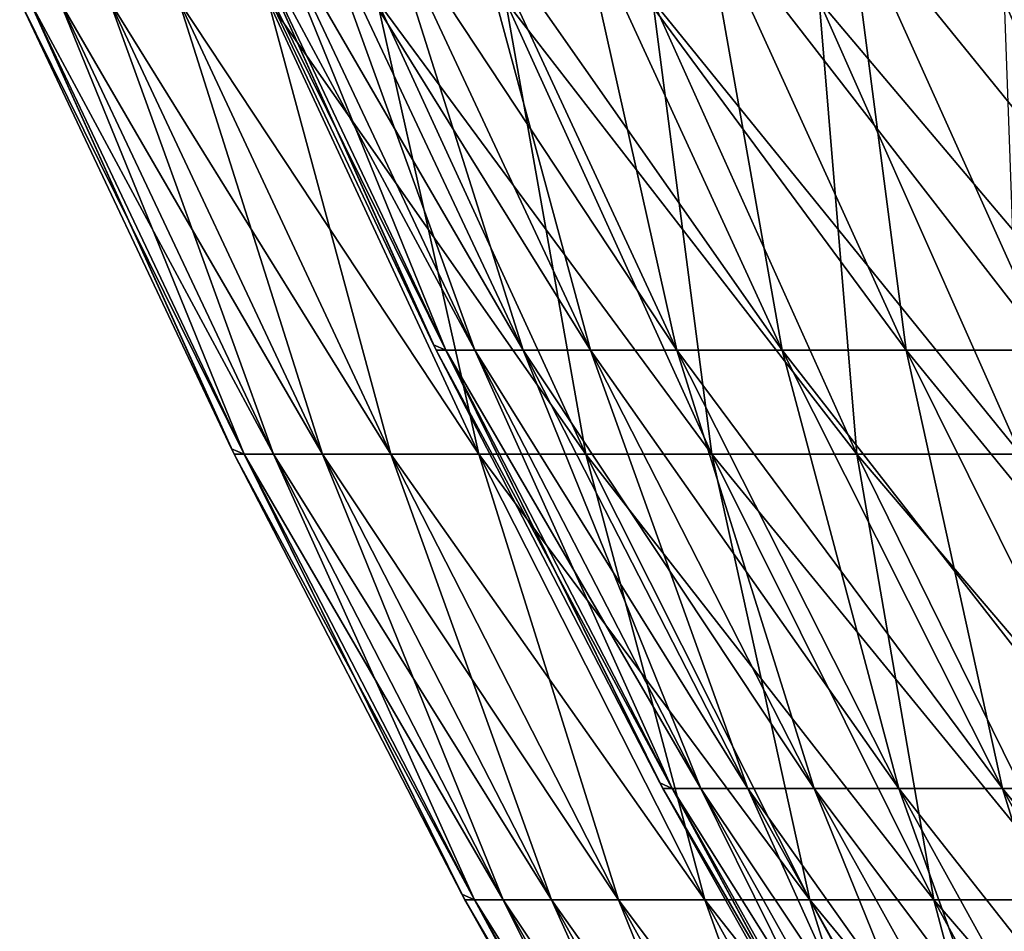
# Model space of a CAD drawing. Header units: millimetres. Extents: x -125 to 125, y 3898 to 4025.
# Tile 6 of 256: x -114 to -105, y 3965 to 3973. Entities that reach past the tile are written whole.
import ezdxf

# ---------------------------------------------------------------- set-up
doc = ezdxf.new("R2010")
doc.units = ezdxf.units.MM
doc.header["$LTSCALE"] = 2.2935
for name, color, linetype in [('2', 7, 'CONTINUOUS'), ('3', 7, 'CONTINUOUS'), ('4', 7, 'CONTINUOUS'), ('5', 7, 'CONTINUOUS')]:
    doc.layers.add(name, color=color, linetype=linetype)

msp = doc.modelspace()

# ---------------------------------------------------------------- linework, layer by layer
at = {"layer": '2', "color": 36, "linetype": 'Continuous', "true_color": 0x833d1e}
for points in [[(-112.0529, 3969.6002), (-111.9431, 3969.5527, 4.3983), (-113.9194, 3973.5474), (-112.0529, 3969.6002)], [(-113.9194, 3973.5474), (-111.9431, 3969.5527, 4.3983), (-113.8316, 3973.5474, 4.4725), (-113.9194, 3973.5474)], [(-111.9431, 3969.5527, 4.3983), (-111.6841, 3969.5527, 8.7897), (-113.8316, 3973.5474, 4.4725), (-111.9431, 3969.5527, 4.3983)], [(-113.8316, 3973.5474, 4.4725), (-111.6841, 3969.5527, 8.7897), (-113.5682, 3973.5474, 8.938), (-113.8316, 3973.5474, 4.4725)], [(-111.6841, 3969.5527, 8.7897), (-111.2529, 3969.5527, 13.1676), (-113.5682, 3973.5474, 8.938), (-111.6841, 3969.5527, 8.7897)], [(-113.5682, 3973.5474, 8.938), (-111.2529, 3969.5527, 13.1676), (-113.1297, 3973.5474, 13.3898), (-113.5682, 3973.5474, 8.938)], [(-111.2529, 3969.5527, 13.1676), (-110.6502, 3969.5527, 17.5253), (-113.1297, 3973.5474, 13.3898), (-111.2529, 3969.5527, 13.1676)], [(-113.1297, 3973.5474, 13.3898), (-110.6502, 3969.5527, 17.5253), (-112.5168, 3973.5474, 17.8209), (-113.1297, 3973.5474, 13.3898)], [(-110.6502, 3969.5527, 17.5253), (-109.8768, 3969.5527, 21.8559), (-112.5168, 3973.5474, 17.8209), (-110.6502, 3969.5527, 17.5253)], [(-112.5168, 3973.5474, 17.8209), (-109.8768, 3969.5527, 21.8559), (-111.7305, 3973.5474, 22.2246), (-112.5168, 3973.5474, 17.8209)], [(-109.8768, 3969.5527, 21.8559), (-108.934, 3969.5527, 26.1528), (-111.7305, 3973.5474, 22.2246), (-109.8768, 3969.5527, 21.8559)], [(-111.7305, 3973.5474, 22.2246), (-108.934, 3969.5527, 26.1528), (-110.7718, 3973.5474, 26.594), (-111.7305, 3973.5474, 22.2246)], [(-108.934, 3969.5527, 26.1528), (-107.8233, 3969.5527, 30.4093), (-110.7718, 3973.5474, 26.594), (-108.934, 3969.5527, 26.1528)], [(-110.7718, 3973.5474, 26.594), (-107.8233, 3969.5527, 30.4093), (-109.6423, 3973.5474, 30.9223), (-110.7718, 3973.5474, 26.594)], [(-107.8233, 3969.5527, 30.4093), (-106.5463, 3969.5527, 34.619), (-109.6423, 3973.5474, 30.9223), (-107.8233, 3969.5527, 30.4093)], [(-109.6423, 3973.5474, 30.9223), (-106.5463, 3969.5527, 34.619), (-108.3438, 3973.5474, 35.203), (-109.6423, 3973.5474, 30.9223)], [(-106.5463, 3969.5527, 34.619), (-105.105, 3969.5527, 38.7753), (-108.3438, 3973.5474, 35.203), (-106.5463, 3969.5527, 34.619)], [(-108.3438, 3973.5474, 35.203), (-105.105, 3969.5527, 38.7753), (-106.8782, 3973.5474, 39.4294), (-108.3438, 3973.5474, 35.203)], [(-105.105, 3969.5527, 38.7753), (-103.5017, 3969.5527, 42.8718), (-106.8782, 3973.5474, 39.4294), (-105.105, 3969.5527, 38.7753)], [(-106.8782, 3973.5474, 39.4294), (-103.5017, 3969.5527, 42.8718), (-105.2478, 3973.5474, 43.5951), (-106.8782, 3973.5474, 39.4294)], [(-103.5017, 3969.5527, 42.8718), (-101.7388, 3969.5527, 46.9022), (-105.2478, 3973.5474, 43.5951), (-103.5017, 3969.5527, 42.8718)], [(-105.2478, 3973.5474, 43.5951), (-101.7388, 3969.5527, 46.9022), (-103.4551, 3973.5474, 47.6935), (-105.2478, 3973.5474, 43.5951)], [(-112.0294, 3969.5527), (-111.9431, 3969.5527, 4.3983), (-112.0529, 3969.6002), (-112.0294, 3969.5527)], [(-110.0267, 3965.6778), (-109.9146, 3965.6273, 4.3186), (-112.0294, 3969.5527), (-110.0267, 3965.6778)], [(-112.0294, 3969.5527), (-109.9146, 3965.6273, 4.3186), (-111.9431, 3969.5527, 4.3983), (-112.0294, 3969.5527)], [(-109.9146, 3965.6273, 4.3186), (-109.6604, 3965.6273, 8.6305), (-111.9431, 3969.5527, 4.3983), (-109.9146, 3965.6273, 4.3186)], [(-111.9431, 3969.5527, 4.3983), (-109.6604, 3965.6273, 8.6305), (-111.6841, 3969.5527, 8.7897), (-111.9431, 3969.5527, 4.3983)], [(-109.6604, 3965.6273, 8.6305), (-109.237, 3965.6273, 12.929), (-111.6841, 3969.5527, 8.7897), (-109.6604, 3965.6273, 8.6305)], [(-111.6841, 3969.5527, 8.7897), (-109.237, 3965.6273, 12.929), (-111.2529, 3969.5527, 13.1676), (-111.6841, 3969.5527, 8.7897)], [(-109.237, 3965.6273, 12.929), (-108.6452, 3965.6273, 17.2077), (-111.2529, 3969.5527, 13.1676), (-109.237, 3965.6273, 12.929)], [(-111.2529, 3969.5527, 13.1676), (-108.6452, 3965.6273, 17.2077), (-110.6502, 3969.5527, 17.5253), (-111.2529, 3969.5527, 13.1676)], [(-108.6452, 3965.6273, 17.2077), (-107.8858, 3965.6273, 21.4598), (-110.6502, 3969.5527, 17.5253), (-108.6452, 3965.6273, 17.2077)], [(-110.6502, 3969.5527, 17.5253), (-107.8858, 3965.6273, 21.4598), (-109.8768, 3969.5527, 21.8559), (-110.6502, 3969.5527, 17.5253)], [(-107.8858, 3965.6273, 21.4598), (-106.9602, 3965.6273, 25.6789), (-109.8768, 3969.5527, 21.8559), (-107.8858, 3965.6273, 21.4598)], [(-109.8768, 3969.5527, 21.8559), (-106.9602, 3965.6273, 25.6789), (-108.934, 3969.5527, 26.1528), (-109.8768, 3969.5527, 21.8559)], [(-106.9602, 3965.6273, 25.6789), (-105.8695, 3965.6273, 29.8583), (-108.934, 3969.5527, 26.1528), (-106.9602, 3965.6273, 25.6789)], [(-108.934, 3969.5527, 26.1528), (-105.8695, 3965.6273, 29.8583), (-107.8233, 3969.5527, 30.4093), (-108.934, 3969.5527, 26.1528)], [(-105.8695, 3965.6273, 29.8583), (-104.6157, 3965.6273, 33.9917), (-107.8233, 3969.5527, 30.4093), (-105.8695, 3965.6273, 29.8583)], [(-107.8233, 3969.5527, 30.4093), (-104.6157, 3965.6273, 33.9917), (-106.5463, 3969.5527, 34.619), (-107.8233, 3969.5527, 30.4093)], [(-104.6157, 3965.6273, 33.9917), (-103.2005, 3965.6273, 38.0727), (-106.5463, 3969.5527, 34.619), (-104.6157, 3965.6273, 33.9917)], [(-106.5463, 3969.5527, 34.619), (-103.2005, 3965.6273, 38.0727), (-105.105, 3969.5527, 38.7753), (-106.5463, 3969.5527, 34.619)], [(-109.9995, 3965.6273), (-109.9146, 3965.6273, 4.3186), (-110.0267, 3965.6778), (-109.9995, 3965.6273)], [(-107.8632, 3961.8294), (-107.7489, 3961.7761, 4.2335), (-109.9995, 3965.6273), (-107.8632, 3961.8294)], [(-109.9995, 3965.6273), (-107.7489, 3961.7761, 4.2335), (-109.9146, 3965.6273, 4.3186), (-109.9995, 3965.6273)], [(-107.7489, 3961.7761, 4.2335), (-107.4996, 3961.7761, 8.4604), (-109.9146, 3965.6273, 4.3186), (-107.7489, 3961.7761, 4.2335)], [(-109.9146, 3965.6273, 4.3186), (-107.4996, 3961.7761, 8.4604), (-109.6604, 3965.6273, 8.6305), (-109.9146, 3965.6273, 4.3186)], [(-107.4996, 3961.7761, 8.4604), (-107.0845, 3961.7761, 12.6743), (-109.6604, 3965.6273, 8.6305), (-107.4996, 3961.7761, 8.4604)], [(-109.6604, 3965.6273, 8.6305), (-107.0845, 3961.7761, 12.6743), (-109.237, 3965.6273, 12.929), (-109.6604, 3965.6273, 8.6305)], [(-107.0845, 3961.7761, 12.6743), (-106.5044, 3961.7761, 16.8686), (-109.237, 3965.6273, 12.929), (-107.0845, 3961.7761, 12.6743)], [(-109.237, 3965.6273, 12.929), (-106.5044, 3961.7761, 16.8686), (-108.6452, 3965.6273, 17.2077), (-109.237, 3965.6273, 12.929)], [(-106.5044, 3961.7761, 16.8686), (-105.76, 3961.7761, 21.037), (-108.6452, 3965.6273, 17.2077), (-106.5044, 3961.7761, 16.8686)], [(-108.6452, 3965.6273, 17.2077), (-105.76, 3961.7761, 21.037), (-107.8858, 3965.6273, 21.4598), (-108.6452, 3965.6273, 17.2077)], [(-105.76, 3961.7761, 21.037), (-104.8526, 3961.7761, 25.1729), (-107.8858, 3965.6273, 21.4598), (-105.76, 3961.7761, 21.037)], [(-107.8858, 3965.6273, 21.4598), (-104.8526, 3961.7761, 25.1729), (-106.9602, 3965.6273, 25.6789), (-107.8858, 3965.6273, 21.4598)], [(-104.8526, 3961.7761, 25.1729), (-103.7835, 3961.7761, 29.27), (-106.9602, 3965.6273, 25.6789), (-104.8526, 3961.7761, 25.1729)], [(-106.9602, 3965.6273, 25.6789), (-103.7835, 3961.7761, 29.27), (-105.8695, 3965.6273, 29.8583), (-106.9602, 3965.6273, 25.6789)], [(-103.7835, 3961.7761, 29.27), (-102.5543, 3961.7761, 33.3219), (-105.8695, 3965.6273, 29.8583), (-103.7835, 3961.7761, 29.27)], [(-105.8695, 3965.6273, 29.8583), (-102.5543, 3961.7761, 33.3219), (-104.6157, 3965.6273, 33.9917), (-105.8695, 3965.6273, 29.8583)]]:
    msp.add_3dface(points, dxfattribs=at)
at = {"layer": '3', "color": 36, "linetype": 'Continuous', "true_color": 0x833d1e}
for points in [[(-112.0529, 3969.6002), (-113.9194, 3973.5474), (-113.8316, 3973.5474, -4.4725), (-112.0529, 3969.6002)], [(-112.0294, 3969.5527), (-112.0529, 3969.6002), (-113.8316, 3973.5474, -4.4725), (-112.0294, 3969.5527)], [(-111.9431, 3969.5527, -4.3983), (-112.0294, 3969.5527), (-113.8316, 3973.5474, -4.4725), (-111.9431, 3969.5527, -4.3983)], [(-113.5682, 3973.5474, -8.938), (-111.9431, 3969.5527, -4.3983), (-113.8316, 3973.5474, -4.4725), (-113.5682, 3973.5474, -8.938)], [(-111.6841, 3969.5527, -8.7897), (-111.9431, 3969.5527, -4.3983), (-113.5682, 3973.5474, -8.938), (-111.6841, 3969.5527, -8.7897)], [(-113.1297, 3973.5474, -13.3898), (-111.6841, 3969.5527, -8.7897), (-113.5682, 3973.5474, -8.938), (-113.1297, 3973.5474, -13.3898)], [(-111.2529, 3969.5527, -13.1676), (-111.6841, 3969.5527, -8.7897), (-113.1297, 3973.5474, -13.3898), (-111.2529, 3969.5527, -13.1676)], [(-112.5168, 3973.5474, -17.8209), (-111.2529, 3969.5527, -13.1676), (-113.1297, 3973.5474, -13.3898), (-112.5168, 3973.5474, -17.8209)], [(-110.6502, 3969.5527, -17.5253), (-111.2529, 3969.5527, -13.1676), (-112.5168, 3973.5474, -17.8209), (-110.6502, 3969.5527, -17.5253)], [(-111.7305, 3973.5474, -22.2246), (-110.6502, 3969.5527, -17.5253), (-112.5168, 3973.5474, -17.8209), (-111.7305, 3973.5474, -22.2246)], [(-109.8768, 3969.5527, -21.8559), (-110.6502, 3969.5527, -17.5253), (-111.7305, 3973.5474, -22.2246), (-109.8768, 3969.5527, -21.8559)], [(-110.7718, 3973.5474, -26.594), (-109.8768, 3969.5527, -21.8559), (-111.7305, 3973.5474, -22.2246), (-110.7718, 3973.5474, -26.594)], [(-108.934, 3969.5527, -26.1528), (-109.8768, 3969.5527, -21.8559), (-110.7718, 3973.5474, -26.594), (-108.934, 3969.5527, -26.1528)], [(-109.6423, 3973.5474, -30.9223), (-108.934, 3969.5527, -26.1528), (-110.7718, 3973.5474, -26.594), (-109.6423, 3973.5474, -30.9223)], [(-107.8233, 3969.5527, -30.4093), (-108.934, 3969.5527, -26.1528), (-109.6423, 3973.5474, -30.9223), (-107.8233, 3969.5527, -30.4093)], [(-108.3438, 3973.5474, -35.203), (-107.8233, 3969.5527, -30.4093), (-109.6423, 3973.5474, -30.9223), (-108.3438, 3973.5474, -35.203)], [(-106.5463, 3969.5527, -34.619), (-107.8233, 3969.5527, -30.4093), (-108.3438, 3973.5474, -35.203), (-106.5463, 3969.5527, -34.619)], [(-106.8782, 3973.5474, -39.4294), (-106.5463, 3969.5527, -34.619), (-108.3438, 3973.5474, -35.203), (-106.8782, 3973.5474, -39.4294)], [(-105.105, 3969.5527, -38.7753), (-106.5463, 3969.5527, -34.619), (-106.8782, 3973.5474, -39.4294), (-105.105, 3969.5527, -38.7753)], [(-105.2478, 3973.5474, -43.5951), (-105.105, 3969.5527, -38.7753), (-106.8782, 3973.5474, -39.4294), (-105.2478, 3973.5474, -43.5951)], [(-110.0267, 3965.6778), (-112.0294, 3969.5527), (-111.9431, 3969.5527, -4.3983), (-110.0267, 3965.6778)], [(-109.9995, 3965.6273), (-110.0267, 3965.6778), (-111.9431, 3969.5527, -4.3983), (-109.9995, 3965.6273)], [(-109.9146, 3965.6273, -4.3186), (-109.9995, 3965.6273), (-111.9431, 3969.5527, -4.3983), (-109.9146, 3965.6273, -4.3186)], [(-111.6841, 3969.5527, -8.7897), (-109.9146, 3965.6273, -4.3186), (-111.9431, 3969.5527, -4.3983), (-111.6841, 3969.5527, -8.7897)], [(-109.6604, 3965.6273, -8.6305), (-109.9146, 3965.6273, -4.3186), (-111.6841, 3969.5527, -8.7897), (-109.6604, 3965.6273, -8.6305)], [(-111.2529, 3969.5527, -13.1676), (-109.6604, 3965.6273, -8.6305), (-111.6841, 3969.5527, -8.7897), (-111.2529, 3969.5527, -13.1676)], [(-109.237, 3965.6273, -12.929), (-109.6604, 3965.6273, -8.6305), (-111.2529, 3969.5527, -13.1676), (-109.237, 3965.6273, -12.929)], [(-110.6502, 3969.5527, -17.5253), (-109.237, 3965.6273, -12.929), (-111.2529, 3969.5527, -13.1676), (-110.6502, 3969.5527, -17.5253)], [(-108.6452, 3965.6273, -17.2077), (-109.237, 3965.6273, -12.929), (-110.6502, 3969.5527, -17.5253), (-108.6452, 3965.6273, -17.2077)], [(-109.8768, 3969.5527, -21.8559), (-108.6452, 3965.6273, -17.2077), (-110.6502, 3969.5527, -17.5253), (-109.8768, 3969.5527, -21.8559)], [(-107.8858, 3965.6273, -21.4598), (-108.6452, 3965.6273, -17.2077), (-109.8768, 3969.5527, -21.8559), (-107.8858, 3965.6273, -21.4598)], [(-108.934, 3969.5527, -26.1528), (-107.8858, 3965.6273, -21.4598), (-109.8768, 3969.5527, -21.8559), (-108.934, 3969.5527, -26.1528)], [(-106.9602, 3965.6273, -25.6789), (-107.8858, 3965.6273, -21.4598), (-108.934, 3969.5527, -26.1528), (-106.9602, 3965.6273, -25.6789)], [(-107.8233, 3969.5527, -30.4093), (-106.9602, 3965.6273, -25.6789), (-108.934, 3969.5527, -26.1528), (-107.8233, 3969.5527, -30.4093)], [(-105.8695, 3965.6273, -29.8583), (-106.9602, 3965.6273, -25.6789), (-107.8233, 3969.5527, -30.4093), (-105.8695, 3965.6273, -29.8583)], [(-106.5463, 3969.5527, -34.619), (-105.8695, 3965.6273, -29.8583), (-107.8233, 3969.5527, -30.4093), (-106.5463, 3969.5527, -34.619)], [(-104.6157, 3965.6273, -33.9917), (-105.8695, 3965.6273, -29.8583), (-106.5463, 3969.5527, -34.619), (-104.6157, 3965.6273, -33.9917)], [(-105.105, 3969.5527, -38.7753), (-104.6157, 3965.6273, -33.9917), (-106.5463, 3969.5527, -34.619), (-105.105, 3969.5527, -38.7753)], [(-107.8632, 3961.8294), (-109.9995, 3965.6273), (-109.9146, 3965.6273, -4.3186), (-107.8632, 3961.8294)], [(-107.832, 3961.7761), (-107.8632, 3961.8294), (-109.9146, 3965.6273, -4.3186), (-107.832, 3961.7761)], [(-107.7489, 3961.7761, -4.2335), (-107.832, 3961.7761), (-109.9146, 3965.6273, -4.3186), (-107.7489, 3961.7761, -4.2335)], [(-109.6604, 3965.6273, -8.6305), (-107.7489, 3961.7761, -4.2335), (-109.9146, 3965.6273, -4.3186), (-109.6604, 3965.6273, -8.6305)], [(-107.4996, 3961.7761, -8.4604), (-107.7489, 3961.7761, -4.2335), (-109.6604, 3965.6273, -8.6305), (-107.4996, 3961.7761, -8.4604)], [(-109.237, 3965.6273, -12.929), (-107.4996, 3961.7761, -8.4604), (-109.6604, 3965.6273, -8.6305), (-109.237, 3965.6273, -12.929)], [(-107.0845, 3961.7761, -12.6743), (-107.4996, 3961.7761, -8.4604), (-109.237, 3965.6273, -12.929), (-107.0845, 3961.7761, -12.6743)], [(-108.6452, 3965.6273, -17.2077), (-107.0845, 3961.7761, -12.6743), (-109.237, 3965.6273, -12.929), (-108.6452, 3965.6273, -17.2077)], [(-106.5044, 3961.7761, -16.8686), (-107.0845, 3961.7761, -12.6743), (-108.6452, 3965.6273, -17.2077), (-106.5044, 3961.7761, -16.8686)], [(-107.8858, 3965.6273, -21.4598), (-106.5044, 3961.7761, -16.8686), (-108.6452, 3965.6273, -17.2077), (-107.8858, 3965.6273, -21.4598)], [(-105.76, 3961.7761, -21.037), (-106.5044, 3961.7761, -16.8686), (-107.8858, 3965.6273, -21.4598), (-105.76, 3961.7761, -21.037)], [(-106.9602, 3965.6273, -25.6789), (-105.76, 3961.7761, -21.037), (-107.8858, 3965.6273, -21.4598), (-106.9602, 3965.6273, -25.6789)], [(-104.8526, 3961.7761, -25.1729), (-105.76, 3961.7761, -21.037), (-106.9602, 3965.6273, -25.6789), (-104.8526, 3961.7761, -25.1729)], [(-105.8695, 3965.6273, -29.8583), (-104.8526, 3961.7761, -25.1729), (-106.9602, 3965.6273, -25.6789), (-105.8695, 3965.6273, -29.8583)], [(-103.7835, 3961.7761, -29.27), (-104.8526, 3961.7761, -25.1729), (-105.8695, 3965.6273, -29.8583), (-103.7835, 3961.7761, -29.27)], [(-104.6157, 3965.6273, -33.9917), (-103.7835, 3961.7761, -29.27), (-105.8695, 3965.6273, -29.8583), (-104.6157, 3965.6273, -33.9917)]]:
    msp.add_3dface(points, dxfattribs=at)
at = {"layer": '4', "color": 36, "linetype": 'Continuous', "true_color": 0x833d1e}
for points in [[(-110.274, 3970.5148), (-110.1659, 3970.4681, -4.3284), (-112.1086, 3974.3971), (-110.274, 3970.5148)], [(-112.1086, 3974.3971), (-110.1659, 3970.4681, -4.3284), (-112.0222, 3974.3971, -4.4014), (-112.1086, 3974.3971)], [(-110.1659, 3970.4681, -4.3284), (-109.9111, 3970.4681, -8.6502), (-112.0222, 3974.3971, -4.4014), (-110.1659, 3970.4681, -4.3284)], [(-112.0222, 3974.3971, -4.4014), (-109.9111, 3970.4681, -8.6502), (-111.7631, 3974.3971, -8.7959), (-112.0222, 3974.3971, -4.4014)], [(-109.9111, 3970.4681, -8.6502), (-109.4867, 3970.4681, -12.9586), (-111.7631, 3974.3971, -8.7959), (-109.9111, 3970.4681, -8.6502)], [(-111.7631, 3974.3971, -8.7959), (-109.4867, 3970.4681, -12.9586), (-111.3316, 3974.3971, -13.177), (-111.7631, 3974.3971, -8.7959)], [(-109.4867, 3970.4681, -12.9586), (-108.8936, 3970.4681, -17.247), (-111.3316, 3974.3971, -13.177), (-109.4867, 3970.4681, -12.9586)], [(-111.3316, 3974.3971, -13.177), (-108.8936, 3970.4681, -17.247), (-110.7284, 3974.3971, -17.5377), (-111.3316, 3974.3971, -13.177)], [(-108.8936, 3970.4681, -17.247), (-108.1325, 3970.4681, -21.5089), (-110.7284, 3974.3971, -17.5377), (-108.8936, 3970.4681, -17.247)], [(-110.7284, 3974.3971, -17.5377), (-108.1325, 3970.4681, -21.5089), (-109.9545, 3974.3971, -21.8713), (-110.7284, 3974.3971, -17.5377)], [(-108.1325, 3970.4681, -21.5089), (-107.2047, 3970.4681, -25.7376), (-109.9545, 3974.3971, -21.8713), (-108.1325, 3970.4681, -21.5089)], [(-109.9545, 3974.3971, -21.8713), (-107.2047, 3970.4681, -25.7376), (-109.0111, 3974.3971, -26.1712), (-109.9545, 3974.3971, -21.8713)], [(-107.2047, 3970.4681, -25.7376), (-106.1116, 3970.4681, -29.9266), (-109.0111, 3974.3971, -26.1712), (-107.2047, 3970.4681, -25.7376)], [(-109.0111, 3974.3971, -26.1712), (-106.1116, 3970.4681, -29.9266), (-107.8996, 3974.3971, -30.4308), (-109.0111, 3974.3971, -26.1712)], [(-106.1116, 3970.4681, -29.9266), (-104.8549, 3970.4681, -34.0694), (-107.8996, 3974.3971, -30.4308), (-106.1116, 3970.4681, -29.9266)], [(-107.8996, 3974.3971, -30.4308), (-104.8549, 3970.4681, -34.0694), (-106.6217, 3974.3971, -34.6435), (-107.8996, 3974.3971, -30.4308)], [(-104.8549, 3970.4681, -34.0694), (-103.4365, 3970.4681, -38.1597), (-106.6217, 3974.3971, -34.6435), (-104.8549, 3970.4681, -34.0694)], [(-106.6217, 3974.3971, -34.6435), (-103.4365, 3970.4681, -38.1597), (-105.1794, 3974.3971, -38.8027), (-106.6217, 3974.3971, -34.6435)], [(-110.2509, 3970.4681), (-110.1659, 3970.4681, -4.3284), (-110.274, 3970.5148), (-110.2509, 3970.4681)], [(-108.2824, 3966.6568), (-108.1721, 3966.6071, -4.2501), (-110.2509, 3970.4681), (-108.2824, 3966.6568)], [(-110.2509, 3970.4681), (-108.1721, 3966.6071, -4.2501), (-110.1659, 3970.4681, -4.3284), (-110.2509, 3970.4681)], [(-108.1721, 3966.6071, -4.2501), (-107.9219, 3966.6071, -8.4936), (-110.1659, 3970.4681, -4.3284), (-108.1721, 3966.6071, -4.2501)], [(-110.1659, 3970.4681, -4.3284), (-107.9219, 3966.6071, -8.4936), (-109.9111, 3970.4681, -8.6502), (-110.1659, 3970.4681, -4.3284)], [(-107.9219, 3966.6071, -8.4936), (-107.5052, 3966.6071, -12.7241), (-109.9111, 3970.4681, -8.6502), (-107.9219, 3966.6071, -8.4936)], [(-109.9111, 3970.4681, -8.6502), (-107.5052, 3966.6071, -12.7241), (-109.4867, 3970.4681, -12.9586), (-109.9111, 3970.4681, -8.6502)], [(-107.5052, 3966.6071, -12.7241), (-106.9228, 3966.6071, -16.9349), (-109.4867, 3970.4681, -12.9586), (-107.5052, 3966.6071, -12.7241)], [(-109.4867, 3970.4681, -12.9586), (-106.9228, 3966.6071, -16.9349), (-108.8936, 3970.4681, -17.247), (-109.4867, 3970.4681, -12.9586)], [(-106.9228, 3966.6071, -16.9349), (-106.1755, 3966.6071, -21.1196), (-108.8936, 3970.4681, -17.247), (-106.9228, 3966.6071, -16.9349)], [(-108.8936, 3970.4681, -17.247), (-106.1755, 3966.6071, -21.1196), (-108.1325, 3970.4681, -21.5089), (-108.8936, 3970.4681, -17.247)], [(-106.1755, 3966.6071, -21.1196), (-105.2645, 3966.6071, -25.2718), (-108.1325, 3970.4681, -21.5089), (-106.1755, 3966.6071, -21.1196)], [(-108.1325, 3970.4681, -21.5089), (-105.2645, 3966.6071, -25.2718), (-107.2047, 3970.4681, -25.7376), (-108.1325, 3970.4681, -21.5089)], [(-105.2645, 3966.6071, -25.2718), (-104.1911, 3966.6071, -29.3849), (-107.2047, 3970.4681, -25.7376), (-105.2645, 3966.6071, -25.2718)], [(-107.2047, 3970.4681, -25.7376), (-104.1911, 3966.6071, -29.3849), (-106.1116, 3970.4681, -29.9266), (-107.2047, 3970.4681, -25.7376)], [(-104.1911, 3966.6071, -29.3849), (-102.9572, 3966.6071, -33.4528), (-106.1116, 3970.4681, -29.9266), (-104.1911, 3966.6071, -29.3849)], [(-106.1116, 3970.4681, -29.9266), (-102.9572, 3966.6071, -33.4528), (-104.8549, 3970.4681, -34.0694), (-106.1116, 3970.4681, -29.9266)], [(-108.2556, 3966.6071), (-108.1721, 3966.6071, -4.2501), (-108.2824, 3966.6568), (-108.2556, 3966.6071)], [(-106.1558, 3962.8715), (-106.0432, 3962.819, -4.1665), (-108.2556, 3966.6071), (-106.1558, 3962.8715)], [(-108.2556, 3966.6071), (-106.0432, 3962.819, -4.1665), (-108.1721, 3966.6071, -4.2501), (-108.2556, 3966.6071)], [(-106.0432, 3962.819, -4.1665), (-105.7979, 3962.819, -8.3265), (-108.1721, 3966.6071, -4.2501), (-106.0432, 3962.819, -4.1665)], [(-108.1721, 3966.6071, -4.2501), (-105.7979, 3962.819, -8.3265), (-107.9219, 3966.6071, -8.4936), (-108.1721, 3966.6071, -4.2501)], [(-105.7979, 3962.819, -8.3265), (-105.3895, 3962.819, -12.4737), (-107.9219, 3966.6071, -8.4936), (-105.7979, 3962.819, -8.3265)], [(-107.9219, 3966.6071, -8.4936), (-105.3895, 3962.819, -12.4737), (-107.5052, 3966.6071, -12.7241), (-107.9219, 3966.6071, -8.4936)], [(-105.3895, 3962.819, -12.4737), (-104.8185, 3962.819, -16.6016), (-107.5052, 3966.6071, -12.7241), (-105.3895, 3962.819, -12.4737)], [(-107.5052, 3966.6071, -12.7241), (-104.8185, 3962.819, -16.6016), (-106.9228, 3966.6071, -16.9349), (-107.5052, 3966.6071, -12.7241)], [(-104.8185, 3962.819, -16.6016), (-104.0859, 3962.819, -20.704), (-106.9228, 3966.6071, -16.9349), (-104.8185, 3962.819, -16.6016)], [(-106.9228, 3966.6071, -16.9349), (-104.0859, 3962.819, -20.704), (-106.1755, 3966.6071, -21.1196), (-106.9228, 3966.6071, -16.9349)], [(-104.0859, 3962.819, -20.704), (-103.1928, 3962.819, -24.7744), (-106.1755, 3966.6071, -21.1196), (-104.0859, 3962.819, -20.704)], [(-106.1755, 3966.6071, -21.1196), (-103.1928, 3962.819, -24.7744), (-105.2645, 3966.6071, -25.2718), (-106.1755, 3966.6071, -21.1196)], [(-103.1928, 3962.819, -24.7744), (-102.1406, 3962.819, -28.8066), (-105.2645, 3966.6071, -25.2718), (-103.1928, 3962.819, -24.7744)], [(-105.2645, 3966.6071, -25.2718), (-102.1406, 3962.819, -28.8066), (-104.1911, 3966.6071, -29.3849), (-105.2645, 3966.6071, -25.2718)]]:
    msp.add_3dface(points, dxfattribs=at)
at = {"layer": '5', "color": 36, "linetype": 'Continuous', "true_color": 0x833d1e}
for points in [[(-110.274, 3970.5148), (-112.1086, 3974.3971), (-112.0222, 3974.3971, 4.4014), (-110.274, 3970.5148)], [(-110.2509, 3970.4681), (-110.274, 3970.5148), (-112.0222, 3974.3971, 4.4014), (-110.2509, 3970.4681)], [(-110.1659, 3970.4681, 4.3284), (-110.2509, 3970.4681), (-112.0222, 3974.3971, 4.4014), (-110.1659, 3970.4681, 4.3284)], [(-111.7631, 3974.3971, 8.7959), (-110.1659, 3970.4681, 4.3284), (-112.0222, 3974.3971, 4.4014), (-111.7631, 3974.3971, 8.7959)], [(-109.9111, 3970.4681, 8.6502), (-110.1659, 3970.4681, 4.3284), (-111.7631, 3974.3971, 8.7959), (-109.9111, 3970.4681, 8.6502)], [(-111.3316, 3974.3971, 13.177), (-109.9111, 3970.4681, 8.6502), (-111.7631, 3974.3971, 8.7959), (-111.3316, 3974.3971, 13.177)], [(-109.4867, 3970.4681, 12.9586), (-109.9111, 3970.4681, 8.6502), (-111.3316, 3974.3971, 13.177), (-109.4867, 3970.4681, 12.9586)], [(-110.7284, 3974.3971, 17.5377), (-109.4867, 3970.4681, 12.9586), (-111.3316, 3974.3971, 13.177), (-110.7284, 3974.3971, 17.5377)], [(-108.8936, 3970.4681, 17.247), (-109.4867, 3970.4681, 12.9586), (-110.7284, 3974.3971, 17.5377), (-108.8936, 3970.4681, 17.247)], [(-109.9545, 3974.3971, 21.8713), (-108.8936, 3970.4681, 17.247), (-110.7284, 3974.3971, 17.5377), (-109.9545, 3974.3971, 21.8713)], [(-108.1325, 3970.4681, 21.5089), (-108.8936, 3970.4681, 17.247), (-109.9545, 3974.3971, 21.8713), (-108.1325, 3970.4681, 21.5089)], [(-109.0111, 3974.3971, 26.1712), (-108.1325, 3970.4681, 21.5089), (-109.9545, 3974.3971, 21.8713), (-109.0111, 3974.3971, 26.1712)], [(-107.2047, 3970.4681, 25.7376), (-108.1325, 3970.4681, 21.5089), (-109.0111, 3974.3971, 26.1712), (-107.2047, 3970.4681, 25.7376)], [(-107.8996, 3974.3971, 30.4308), (-107.2047, 3970.4681, 25.7376), (-109.0111, 3974.3971, 26.1712), (-107.8996, 3974.3971, 30.4308)], [(-106.1116, 3970.4681, 29.9266), (-107.2047, 3970.4681, 25.7376), (-107.8996, 3974.3971, 30.4308), (-106.1116, 3970.4681, 29.9266)], [(-106.6217, 3974.3971, 34.6435), (-106.1116, 3970.4681, 29.9266), (-107.8996, 3974.3971, 30.4308), (-106.6217, 3974.3971, 34.6435)], [(-104.8549, 3970.4681, 34.0694), (-106.1116, 3970.4681, 29.9266), (-106.6217, 3974.3971, 34.6435), (-104.8549, 3970.4681, 34.0694)], [(-105.1794, 3974.3971, 38.8027), (-104.8549, 3970.4681, 34.0694), (-106.6217, 3974.3971, 34.6435), (-105.1794, 3974.3971, 38.8027)], [(-108.2824, 3966.6568), (-110.2509, 3970.4681), (-110.1659, 3970.4681, 4.3284), (-108.2824, 3966.6568)], [(-108.2556, 3966.6071), (-108.2824, 3966.6568), (-110.1659, 3970.4681, 4.3284), (-108.2556, 3966.6071)], [(-108.1721, 3966.6071, 4.2501), (-108.2556, 3966.6071), (-110.1659, 3970.4681, 4.3284), (-108.1721, 3966.6071, 4.2501)], [(-109.9111, 3970.4681, 8.6502), (-108.1721, 3966.6071, 4.2501), (-110.1659, 3970.4681, 4.3284), (-109.9111, 3970.4681, 8.6502)], [(-107.9219, 3966.6071, 8.4936), (-108.1721, 3966.6071, 4.2501), (-109.9111, 3970.4681, 8.6502), (-107.9219, 3966.6071, 8.4936)], [(-109.4867, 3970.4681, 12.9586), (-107.9219, 3966.6071, 8.4936), (-109.9111, 3970.4681, 8.6502), (-109.4867, 3970.4681, 12.9586)], [(-107.5052, 3966.6071, 12.7241), (-107.9219, 3966.6071, 8.4936), (-109.4867, 3970.4681, 12.9586), (-107.5052, 3966.6071, 12.7241)], [(-108.8936, 3970.4681, 17.247), (-107.5052, 3966.6071, 12.7241), (-109.4867, 3970.4681, 12.9586), (-108.8936, 3970.4681, 17.247)], [(-106.9228, 3966.6071, 16.9349), (-107.5052, 3966.6071, 12.7241), (-108.8936, 3970.4681, 17.247), (-106.9228, 3966.6071, 16.9349)], [(-108.1325, 3970.4681, 21.5089), (-106.9228, 3966.6071, 16.9349), (-108.8936, 3970.4681, 17.247), (-108.1325, 3970.4681, 21.5089)], [(-106.1755, 3966.6071, 21.1196), (-106.9228, 3966.6071, 16.9349), (-108.1325, 3970.4681, 21.5089), (-106.1755, 3966.6071, 21.1196)], [(-107.2047, 3970.4681, 25.7376), (-106.1755, 3966.6071, 21.1196), (-108.1325, 3970.4681, 21.5089), (-107.2047, 3970.4681, 25.7376)], [(-105.2645, 3966.6071, 25.2718), (-106.1755, 3966.6071, 21.1196), (-107.2047, 3970.4681, 25.7376), (-105.2645, 3966.6071, 25.2718)], [(-106.1116, 3970.4681, 29.9266), (-105.2645, 3966.6071, 25.2718), (-107.2047, 3970.4681, 25.7376), (-106.1116, 3970.4681, 29.9266)], [(-104.1911, 3966.6071, 29.3849), (-105.2645, 3966.6071, 25.2718), (-106.1116, 3970.4681, 29.9266), (-104.1911, 3966.6071, 29.3849)], [(-104.8549, 3970.4681, 34.0694), (-104.1911, 3966.6071, 29.3849), (-106.1116, 3970.4681, 29.9266), (-104.8549, 3970.4681, 34.0694)], [(-106.1558, 3962.8715), (-108.2556, 3966.6071), (-108.1721, 3966.6071, 4.2501), (-106.1558, 3962.8715)], [(-106.1251, 3962.819), (-106.1558, 3962.8715), (-108.1721, 3966.6071, 4.2501), (-106.1251, 3962.819)], [(-106.0432, 3962.819, 4.1665), (-106.1251, 3962.819), (-108.1721, 3966.6071, 4.2501), (-106.0432, 3962.819, 4.1665)], [(-107.9219, 3966.6071, 8.4936), (-106.0432, 3962.819, 4.1665), (-108.1721, 3966.6071, 4.2501), (-107.9219, 3966.6071, 8.4936)], [(-105.7979, 3962.819, 8.3265), (-106.0432, 3962.819, 4.1665), (-107.9219, 3966.6071, 8.4936), (-105.7979, 3962.819, 8.3265)], [(-107.5052, 3966.6071, 12.7241), (-105.7979, 3962.819, 8.3265), (-107.9219, 3966.6071, 8.4936), (-107.5052, 3966.6071, 12.7241)], [(-105.3895, 3962.819, 12.4737), (-105.7979, 3962.819, 8.3265), (-107.5052, 3966.6071, 12.7241), (-105.3895, 3962.819, 12.4737)], [(-106.9228, 3966.6071, 16.9349), (-105.3895, 3962.819, 12.4737), (-107.5052, 3966.6071, 12.7241), (-106.9228, 3966.6071, 16.9349)], [(-104.8185, 3962.819, 16.6016), (-105.3895, 3962.819, 12.4737), (-106.9228, 3966.6071, 16.9349), (-104.8185, 3962.819, 16.6016)], [(-106.1755, 3966.6071, 21.1196), (-104.8185, 3962.819, 16.6016), (-106.9228, 3966.6071, 16.9349), (-106.1755, 3966.6071, 21.1196)], [(-104.0859, 3962.819, 20.704), (-104.8185, 3962.819, 16.6016), (-106.1755, 3966.6071, 21.1196), (-104.0859, 3962.819, 20.704)], [(-105.2645, 3966.6071, 25.2718), (-104.0859, 3962.819, 20.704), (-106.1755, 3966.6071, 21.1196), (-105.2645, 3966.6071, 25.2718)], [(-103.1928, 3962.819, 24.7744), (-104.0859, 3962.819, 20.704), (-105.2645, 3966.6071, 25.2718), (-103.1928, 3962.819, 24.7744)], [(-104.1911, 3966.6071, 29.3849), (-103.1928, 3962.819, 24.7744), (-105.2645, 3966.6071, 25.2718), (-104.1911, 3966.6071, 29.3849)]]:
    msp.add_3dface(points, dxfattribs=at)

doc.saveas('drawing.dxf')
